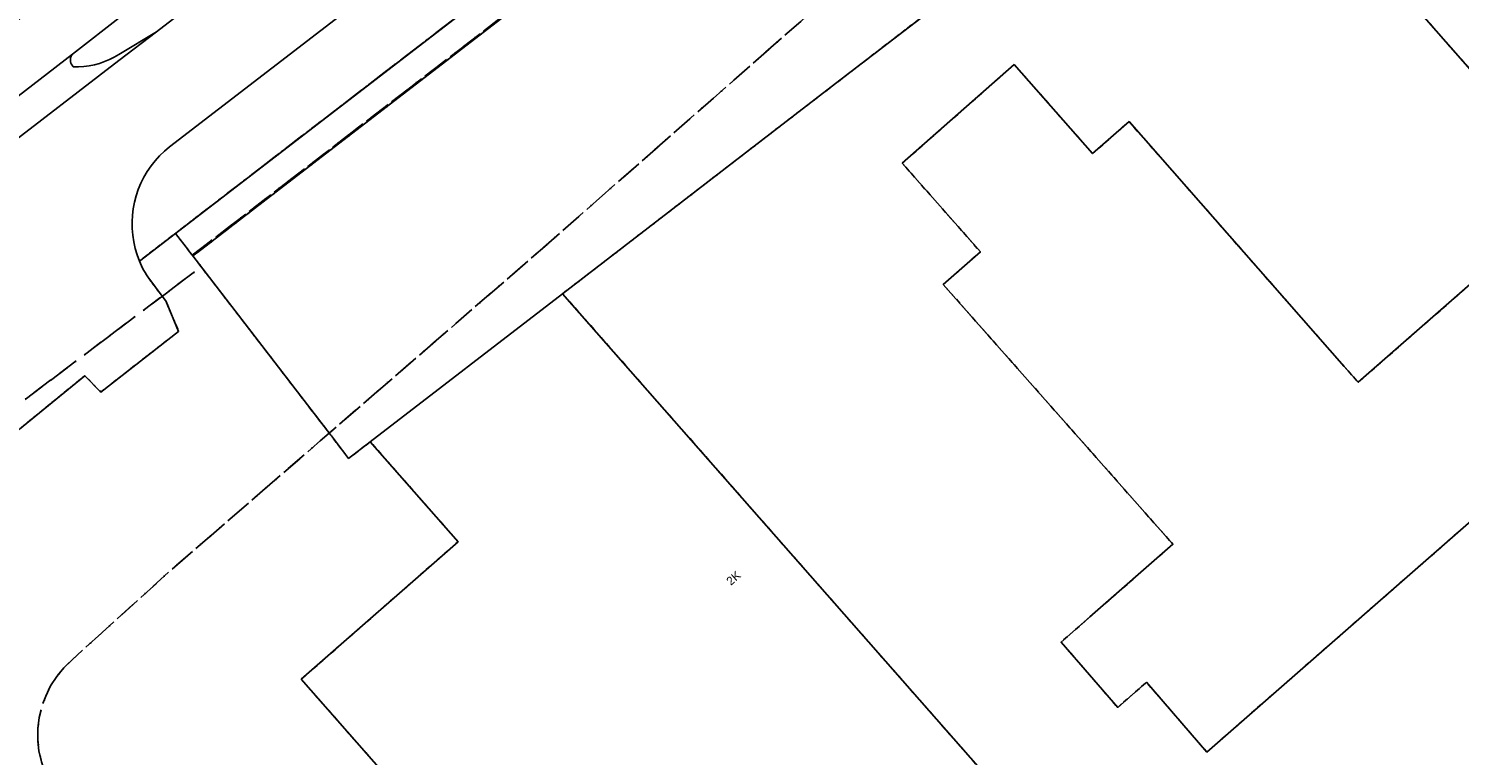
# Model space of a CAD drawing. Header units: millimetres. Extents: x 147731170 to 148246816, y 410327848 to 410827848.
# Tile 25 of 79: x 147854960 to 147940994, y 410609891 to 410653631. Entities that reach past the tile are written whole.
import ezdxf

# ---------------------------------------------------------------- set-up
doc = ezdxf.new("R2010")
doc.units = ezdxf.units.MM
doc.header["$LTSCALE"] = 100
doc.linetypes.add('BORDER', pattern=[44.45, 12.7, -6.35, 12.7, -6.35, 0, -6.35])
doc.linetypes.add('HIDDEN2', pattern=[4.7625, 3.175, -1.5875])
for name, color, linetype in [('ADRES_HUISNUMMER', 1, 'Continuous'), ('ONBEGROEIDTERREINDEEL', 15, 'HIDDEN2'), ('ONDERSTEUNENDWEGDEEL', 7, 'Continuous'), ('PAND', 240, 'Continuous'), ('PERCEEL', 210, 'BORDER'), ('WEGDEEL', 8, 'Continuous')]:
    doc.layers.add(name, color=color, linetype=linetype)
doc.styles.get("Standard").update_dxf_attribs({"font": 'arial.ttf'})

msp = doc.modelspace()

# ---------------------------------------------------------------- linework, layer by layer
at = {"layer": 'ONBEGROEIDTERREINDEEL', "flags": 128}
for points in [[(147862129, 410638682), (147862585, 410638064), (147863225, 410637216), (147863982, 410635409), (147859300, 410631759), (147858341, 410632741), (147854406, 410629519), (147851636, 410627460), (147818078, 410598613), (147816620, 410595100), (147783906, 410566845), (147815772, 410532101), (147837876, 410510979), (147851999, 410496980), (147878401, 410475489), (147897927, 410463455), (147918926, 410453508), (147941522, 410446385), (147959696, 410443806), (147975732, 410442070), (147986649, 410441414), (148008872, 410442660), (148042442, 410447206), (148088854, 410455118), (148099375, 410456717), (148110651, 410458642), (148123120, 410459369), (148128787, 410459308), (148149938, 410454647), (148164825, 410452212), (148178055, 410449731), (148191014, 410446924), (148194064, 410446087), (148196602, 410445218), (148197669, 410450984), (148196093, 410450558), (148194190, 410450605), (148190868, 410451351), (148179787, 410453183), (148164881, 410456012), (148151651, 410458433), (148140803, 410460145), (148136781, 410461544), (148133437, 410465628), (148133128, 410467152), (148133450, 410471224), (148137181, 410475233), (148150114, 410482929), (148162109, 410490101), (148177678, 410499013), (148180289, 410500631), (148182409, 410501669), (148161557, 410525419), (148160893, 410526160), (148160211, 410526884), (148159510, 410527591), (148158791, 410528279), (148158055, 410528948), (148157302, 410529598), (148156532, 410530228), (148155414, 410531109), (148154322, 410532023), (148153259, 410532969), (148152225, 410533948), (148151221, 410534957), (148150248, 410535996), (148149307, 410537064), (148149095, 410536954), (148148720, 410536742), (148148356, 410536511), (148148004, 410536263), (148147664, 410535998), (148147338, 410535716), (148147026, 410535419), (148146729, 410535107), (148136791, 410524939), (148132910, 410529817), (148125875, 410538137), (148098972, 410514386), (148098172, 410515357), (148094855, 410512451), (148089725, 410518306), (148089649, 410518393), (148085390, 410523254), (148092518, 410529625), (148092385, 410529774), (148107459, 410543039), (148094063, 410558303), (148095664, 410559708), (148089927, 410563227), (148079032, 410553442), (148071947, 410561812), (148051566, 410584870), (148048934, 410587847), (148035814, 410602690), (148051098, 410616111), (148059483, 410606626), (148061805, 410608679), (148056815, 410614324), (148053798, 410617759), (148057231, 410620775), (148057521, 410620445), (148065969, 410627763), (148052462, 410643188), (148052658, 410645081), (148050431, 410647654), (148048449, 410647771), (148049034, 410647103), (148022318, 410623644), (148013703, 410633453), (148034045, 410651315), (148031374, 410654305), (148028495, 410651777), (148004232, 410679404), (148000405, 410683762), (147995390, 410689472), (148003174, 410696307), (148000697, 410699251), (147998460, 410701797), (147988311, 410703046), (147954790, 410709207), (147952646, 410709685), (147945511, 410704192), (147940130, 410700071), (147931783, 410693702), (147893080, 410663866), (147885764, 410658226), (147861624, 410639643), (147861685, 410639500), (147861750, 410639359), (147861818, 410639220), (147861891, 410639082), (147861967, 410638947), (147862046, 410638813), (147862129, 410638682)], [(147875504, 410628764), (147874205, 410627763), (147873166, 410629114), (147873128, 410629164), (147865027, 410639700), (147864837, 410639948), (147865374, 410640362), (147867491, 410641994), (147894113, 410662518), (147900757, 410667652), (147941154, 410698782), (147950545, 410686592), (147910148, 410655462), (147903486, 410650327), (147887071, 410637678), (147919332, 410600932), (147916652, 410598588), (147908374, 410591347), (147906691, 410593263), (147897262, 410584980), (147871355, 410614471), (147880784, 410622754), (147875504, 410628764)], [(147914231, 410651468), (147918943, 410646114), (147921131, 410648032), (147934074, 410633295), (147934909, 410632345), (147948063, 410643858), (147945139, 410647189), (147929550, 410664945), (147939200, 410673351), (147985149, 410620888), (147975567, 410612528), (147960699, 410629464), (147949996, 410620149), (147944427, 410626389), (147925809, 410610093), (147922177, 410614290), (147920447, 410612776), (147917044, 410616708), (147918775, 410618223), (147923772, 410622597), (147909956, 410638234), (147912191, 410640194), (147907494, 410645529), (147914231, 410651468)]]:
    msp.add_lwpolyline(points, dxfattribs=at)
at = {"layer": 'ONDERSTEUNENDWEGDEEL', "flags": 128}
for points in [[(147862651, 410653444), (147873770, 410662031)], [(147860583, 410654412), (147857603, 410652099), (147857580, 410652070), (147857559, 410652040), (147857540, 410652009), (147857524, 410651976), (147857509, 410651943), (147857497, 410651908), (147857487, 410651873), (147857480, 410651837), (147857474, 410651801), (147857472, 410651765), (147857471, 410651728), (147857473, 410651691), (147857478, 410651655), (147857485, 410651619), (147857494, 410651584), (147857506, 410651549), (147857520, 410651515), (147857536, 410651482), (147857554, 410651451), (147857575, 410651420), (147857597, 410651391), (147857621, 410651364), (147857647, 410651338), (147857966, 410651337), (147858285, 410651357), (147858602, 410651397), (147858915, 410651458), (147859224, 410651540), (147859526, 410651642), (147859821, 410651763), (147860108, 410651904), (147860385, 410652063), (147862651, 410653444)]]:
    msp.add_lwpolyline(points, dxfattribs=at)
at = {"layer": 'PAND', "flags": 128}
for points in [[(147914231, 410651468), (147907494, 410645529), (147912191, 410640194), (147909956, 410638234), (147923772, 410622597), (147918775, 410618223), (147917044, 410616708), (147920447, 410612776), (147922177, 410614290), (147925809, 410610093), (147944427, 410626389), (147949996, 410620149), (147960699, 410629464), (147975567, 410612528), (147985149, 410620888), (147939200, 410673351), (147929550, 410664945), (147945139, 410647189), (147948063, 410643858), (147934909, 410632345), (147934074, 410633295), (147921131, 410648032), (147918943, 410646114), (147914231, 410651468)], [(147873166, 410629114), (147874205, 410627763), (147875504, 410628764), (147887071, 410637678), (147903486, 410650327), (147910148, 410655462), (147900757, 410667652), (147894113, 410662518), (147867491, 410641994), (147865374, 410640362), (147864837, 410639948), (147865027, 410639700), (147873128, 410629164), (147873166, 410629114)], [(147871355, 410614471), (147897262, 410584980), (147906691, 410593263), (147908374, 410591347), (147916652, 410598588), (147919332, 410600932), (147887071, 410637678), (147875504, 410628764), (147880784, 410622754), (147871355, 410614471)]]:
    msp.add_lwpolyline(points, dxfattribs=at)
at = {"layer": 'PERCEEL', "flags": 128}
for points in [[(147731816, 410557429), (147739184, 410550715), (147743608, 410546683), (147745553, 410544911), (147806057, 410489776), (147820962, 410476194), (147833761, 410473437), (147864868, 410470702), (147887042, 410468695), (147889280, 410468722), (147889180, 410468781), (147885967, 410470779), (147882797, 410472842), (147879670, 410474971), (147876587, 410477165), (147873551, 410479422), (147870563, 410481741), (147861137, 410489234), (147858302, 410491565), (147855515, 410493954), (147852779, 410496400), (147850093, 410498901), (147847459, 410501457), (147844878, 410504067), (147833540, 410515379), (147830656, 410518158), (147827732, 410520895), (147824767, 410523588), (147817362, 410530327), (147814444, 410533072), (147811572, 410535866), (147808748, 410538709), (147805973, 410541599), (147803247, 410544535), (147790647, 410558339), (147783252, 410566441), (147816591, 410595343), (147818011, 410599033), (147851533, 410627456), (147853137, 410630098), (147865327, 410639289), (147865338, 410639297), (147864837, 410639948), (147864802, 410639993), (147863794, 410641305), (147899558, 410668880), (147939554, 410699692), (147939580, 410699669), (147945395, 410704135), (147952550, 410709650), (147954726, 410709238), (147954762, 410709231), (147967817, 410706824), (147971413, 410706161), (147988277, 410703054), (147998437, 410701813), (147999144, 410701705), (148026887, 410671549), (148040397, 410656826), (148040469, 410656889), (148049034, 410647103), (148055826, 410639399), (148065960, 410627823), (148065932, 410627787), (148073607, 410619017), (148080915, 410610630), (148082093, 410611648), (148083234, 410612634), (148083288, 410612681), (148089815, 410605254), (148101146, 410592361), (148115356, 410576112), (148115204, 410575963), (148124565, 410565341), (148129740, 410559446), (148127296, 410557236), (148124443, 410554655), (148132486, 410545629), (148139507, 410537708), (148144184, 410532207), (148137438, 410525343), (148137928, 410524786), (148147143, 410529998), (148148144, 410530628), (148151552, 410532743), (148160825, 410538289), (148168654, 410546537), (148180765, 410559458), (148183890, 410556241), (148186392, 410558246), (148185863, 410558994), (148184412, 410557953), (148175571, 410570342), (148176980, 410571347), (148170049, 410581086), (148166704, 410576538), (148166459, 410576205), (148165491, 410574889), (148110157, 410652969), (148096074, 410646832), (148037169, 410709724), (148036507, 410710484), (148035143, 410711938), (148033699, 410713319), (148032209, 410714661), (148030677, 410715948), (148029086, 410717152), (148027446, 410718314), (148025768, 410719392), (148024024, 410720380), (148022261, 410721332), (148020471, 410722224), (148018659, 410723069), (147995875, 410733425), (147995417, 410733657), (147994976, 410733921), (147994931, 410733845), (147986316, 410737761), (147986362, 410737876), (147986784, 410737711), (147987228, 410737616), (147987681, 410737595), (147988131, 410737646), (147988568, 410737770), (147988978, 410737963), (147989352, 410738219), (147989680, 410738532), (147989953, 410738894), (147990164, 410739296), (147990873, 410741444), (147991480, 410744476), (147991708, 410745906), (147986823, 410747743), (147965231, 410752973), (147933523, 410759121), (147896410, 410766122), (147849186, 410775231), (147806992, 410783211), (147731816, 410797579), (147731816, 410557429)], [(147834139, 410516030), (147864377, 410487622), (147878032, 410477385), (147883823, 410473610), (147902053, 410472712), (147920458, 410473267), (147955268, 410474332), (147954028, 410482670), (147952466, 410497342), (147952469, 410500856), (147951552, 410503853), (147949784, 410506567), (147947949, 410508431), (147943761, 410508170), (147930894, 410522851), (147856997, 410607161), (147856582, 410607691), (147856230, 410608264), (147855943, 410608873), (147855727, 410609510), (147855583, 410610167), (147855514, 410610836), (147855521, 410611509), (147855602, 410612177), (147855758, 410612831), (147855986, 410613464), (147856284, 410614068), (147856647, 410614634), (147857072, 410615156), (147857552, 410615627), (147863520, 410621040), (147885206, 410639831), (147941597, 410689426), (147947147, 410688530), (147964203, 410704214), (147967817, 410706824), (147954762, 410709231), (147954726, 410709238), (147930949, 410690928), (147864802, 410639993), (147864837, 410639948), (147865338, 410639297), (147865327, 410639289), (147853137, 410630098), (147851533, 410627456), (147818011, 410599033), (147816591, 410595343), (147783252, 410566441), (147790647, 410558339), (147791610, 410557402), (147834139, 410516030)], [(147863794, 410641305), (147864802, 410639993), (147930949, 410690928), (147954726, 410709238), (147952550, 410709650), (147945395, 410704135), (147939580, 410699669), (147939554, 410699692), (147899558, 410668880), (147863794, 410641305)], [(147857552, 410615627), (147857072, 410615156), (147856647, 410614634), (147856284, 410614068), (147855986, 410613464), (147855758, 410612831), (147855602, 410612177), (147855521, 410611509), (147855514, 410610836), (147855583, 410610167), (147855727, 410609510), (147855943, 410608873), (147856230, 410608264), (147856582, 410607691), (147856997, 410607161), (147930894, 410522851), (147943761, 410508170), (147947949, 410508431), (147953113, 410508753), (147984732, 410474827), (147990448, 410472685), (147998569, 410474429), (148018839, 410479011), (148037679, 410483269), (148052197, 410487934), (148067601, 410492884), (148088581, 410500846), (148098679, 410505198), (148111597, 410511121), (148130361, 410520505), (148137928, 410524786), (148137438, 410525343), (148144184, 410532207), (148139507, 410537708), (148132486, 410545629), (148124443, 410554655), (148127296, 410557236), (148112206, 410576160), (148103687, 410587003), (148082093, 410611648), (148080915, 410610630), (148073607, 410619017), (148065932, 410627787), (148065960, 410627823), (148055826, 410639399), (148049034, 410647103), (148040469, 410656889), (148040397, 410656826), (148026887, 410671549), (147999144, 410701705), (147998437, 410701813), (147988277, 410703054), (147971413, 410706161), (147967817, 410706824), (147964203, 410704214), (147947147, 410688530), (147941597, 410689426), (147885206, 410639831), (147863520, 410621040), (147857552, 410615627)]]:
    msp.add_lwpolyline(points, dxfattribs=at)
at = {"layer": 'WEGDEEL', "flags": 128}
for points in [[(147873770, 410662031), (147862651, 410653444), (147860394, 410651701), (147853314, 410646245)], [(147854406, 410629519), (147858341, 410632741), (147859300, 410631759), (147863982, 410635409), (147863225, 410637216), (147862585, 410638064), (147862129, 410638682), (147862046, 410638813), (147861967, 410638947), (147861891, 410639082), (147861818, 410639220), (147861750, 410639359), (147861685, 410639500), (147861624, 410639643), (147861483, 410640019), (147861369, 410640404), (147861281, 410640795), (147861220, 410641192), (147861186, 410641592), (147861180, 410641994), (147861201, 410642394), (147861250, 410642793), (147861326, 410643187), (147861428, 410643575), (147861557, 410643955), (147861711, 410644326), (147861891, 410644685), (147862094, 410645031), (147862321, 410645362), (147862570, 410645677), (147862840, 410645974), (147863129, 410646252), (147863437, 410646510), (147881640, 410660536)], [(147881640, 410660536), (147863437, 410646510), (147863129, 410646252), (147862840, 410645974), (147862570, 410645677), (147862321, 410645362), (147862094, 410645031), (147861891, 410644685), (147861711, 410644326), (147861557, 410643955), (147861428, 410643575), (147861326, 410643187), (147861250, 410642793), (147861201, 410642394), (147861180, 410641994), (147861186, 410641592), (147861220, 410641192), (147861281, 410640795), (147861369, 410640404), (147861483, 410640019), (147861624, 410639643), (147885764, 410658226)], [(147854232, 410654076), (147845889, 410647550), (147841490, 410644123), (147843655, 410641240), (147845646, 410642729), (147846873, 410643745), (147853266, 410648733), (147857603, 410652099), (147860583, 410654412), (147858314, 410657249), (147854232, 410654076)], [(147853314, 410646245), (147860394, 410651701), (147862651, 410653444), (147860385, 410652063), (147860108, 410651904), (147859821, 410651763), (147859526, 410651642), (147859224, 410651540), (147858915, 410651458), (147858602, 410651397), (147858285, 410651357), (147857966, 410651337), (147857647, 410651338), (147857621, 410651364), (147857597, 410651391), (147857575, 410651420), (147857554, 410651451), (147857536, 410651482), (147857520, 410651515), (147857506, 410651549), (147857494, 410651584), (147857485, 410651619), (147857478, 410651655), (147857473, 410651691), (147857471, 410651728), (147857472, 410651765), (147857474, 410651801), (147857480, 410651837), (147857487, 410651873), (147857497, 410651908), (147857509, 410651943), (147857524, 410651976), (147857540, 410652009), (147857559, 410652040), (147857580, 410652070), (147857603, 410652099), (147853266, 410648733)]]:
    msp.add_lwpolyline(points, dxfattribs=at)

# ---------------------------------------------------------------- texts
at = {"layer": 'ADRES_HUISNUMMER'}
msp.add_text('2K', height=500, rotation=41.3, dxfattribs=at).set_placement((147897189, 410620091))

doc.saveas('drawing.dxf')
